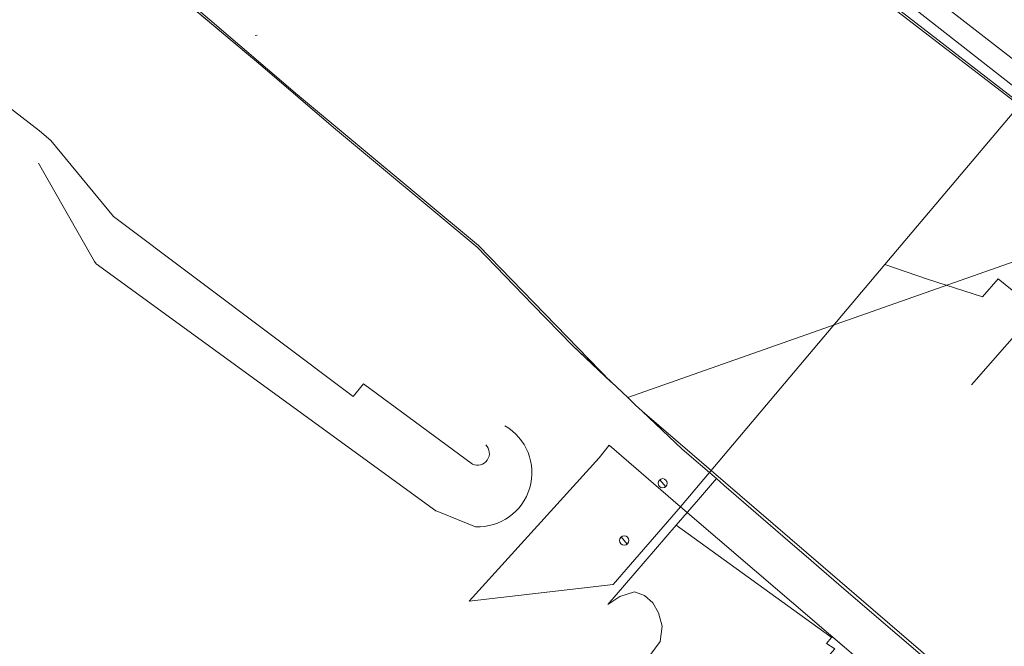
# Model space of a CAD drawing. Header units: metres. Extents: x 163543 to 168130, y 402678 to 405437.
# Tile 14 of 256: x 163914 to 163999, y 403026 to 403080. Entities that reach past the tile are written whole.
import ezdxf

# ---------------------------------------------------------------- set-up
doc = ezdxf.new("R2010")
doc.units = ezdxf.units.M
doc.linetypes.add('X-CA190022.004-UO-ALM_Assen$0$AM-AS', pattern=[16, 10, -2, 2, -2])
doc.layers.get('0').update_dxf_attribs({"lineweight": 25})
for name, color, linetype, lineweight in [('X-CA190022.004-UO-ALM_Assen$0$N-WE-AM-AS_WEG-G', 10, 'X-CA190022.004-UO-ALM_Assen$0$AM-AS', 25), ('X-CA190022.004-UO-BGT_Ondergrond$0$GE_205_SHDWalbescherming_Lijn_GEM', 253, 'Continuous', 9), ('X-CA190022.004-UO-BGT_Ondergrond$0$GE_367_OWGBerm_groenvoorziening_grasenk_GEM', 253, 'Continuous', 9), ('X-CA190022.004-UO-BGT_Ondergrond$0$GE_432_OTDOnverhard_zand_Vlak_GEM', 253, 'Continuous', 9), ('X-CA190022.004-UO-BGT_Ondergrond$0$GE_435_OTDZand_Vlak_GEM', 253, 'Continuous', 9), ('X-CA190022.004-UO-BGT_Ondergrond$0$GE_461_BTDGraslandoverig_Vlak_GEM', 253, 'Continuous', 9), ('X-CA190022.004-UO-BGT_Ondergrond$0$GE_502_WTDWaterloop_Vlak_GEM', 253, 'Continuous', 9), ('X-CA190022.004-UO-BGT_Ondergrond$0$GE_504_WTDWaterloop_sloot_Vlak_GEM', 253, 'Continuous', 9), ('X-CA190022.004-UO-BGT_Ondergrond$0$GE_541_OWTOever_slootkant_Vlak_GEM', 253, 'Continuous', 9), ('X-CA190022.004-UO-BGT_Ondergrond$0$GE_661_SHDMuurGroterDan30cm_Vlak_GEM', 253, 'Continuous', 9), ('X-CA190022.004-UO-KAD_Percelen$0$B-WE-KG-GRENS_PERCEEL-GV', 150, 'Continuous', 9), ('X-CA190022.004-UO-WHM_Putten en kolken combi_v0.1$0$PUTRAND ONDERLEGGER GEMEENTE', 251, 'Continuous', 15)]:
    doc.layers.add(name, color=color, linetype=linetype, lineweight=lineweight)

# ---------------------------------------------------------------- blocks, each defined once
blk = doc.blocks.new('X-CA190022.004-UO-WHM_Putten en kolken combi_v0.1$0$B-SRI-PUT_BETON-SO')
at = {"flags": 128}
blk.add_lwpolyline([(-1.29, 1.53), (1.29, -1.53)], dxfattribs=at)
blk.add_circle((0, 0), 2)

msp = doc.modelspace()

# ---------------------------------------------------------------- linework, layer by layer
at = {"layer": 'X-CA190022.004-UO-ALM_Assen$0$N-WE-AM-AS_WEG-G', "linetype": 'X-CA190022.004-UO-ALM_Assen$0$AM-AS', "lineweight": 18, "flags": 128}
msp.add_lwpolyline([(163996.334, 403048.708), (164190.428, 403269.702, -0.042486), (164203.13, 403281.901, -0.059508), (164394.91, 403402.509, 0.004627), (164427.609, 403418.376, -0.157573), (164448.898, 403421.56, 0.154381), (164469.795, 403424.552), (164600.315, 403487.369, -0.209691), (164620.389, 403488.075, 0.209331), (164640.431, 403488.767), (164764.018, 403548.037, -0.149301), (164778.457, 403550.23, 0.1997), (164797.071, 403554.955), (164807.437, 403562.718, 0.087199), (164813.361, 403569.026, -0.136187), (164823.414, 403577.842), (165121.427, 403721.534), (165178.772, 403748.854, -0.027628), (165181.326, 403749.902), (165206.702, 403758.712, -0.228175), (165222.216, 403756.927, 0.262526), (165239.877, 403756.048), (165316.357, 403794.295, -0.002956), (165321.66, 403796.908), (165454.676, 403861.474, 0.23372), (165465.542, 403875.483), (165466.039, 403877.93, -0.138247), (165476.467, 403898.194), (165483.323, 403905.54), (165502.013, 403925.318, 0.002701), (165511.627, 403935.531), (165520.324, 403945.455), (165525.692, 403951.366), (165530.615, 403956.367, -0.067804), (165540.386, 403964.278), (165579.008, 403987.566, 0.233996), (165587.607, 404001.027, -0.257888), (165597.631, 404015.262), (165668.806, 404049.862, 0.124118), (165680.965, 404060.093), (165692.91, 404076.671, -0.330379), (165732.646, 404089.323, 0.184611), (165745.492, 404089.775), (165892.325, 404151.907, 0.025067), (165914.878, 404162.813, -0.010717), (165924.387, 404167.754), (166007.57, 404208.726, -0.019073), (166018.017, 404213.386, -0.104113), (166035.06, 404216.38), (166071.364, 404215.162, 0.120943), (166079.763, 404216.927), (166253.115, 404300.212, 0.13702), (166261.203, 404307.309, -0.137066), (166269.294, 404314.407), (166458.055, 404405.053, -0.054959), (166465.293, 404407.596), (166474.012, 404409.62, 0.055121), (166477.744, 404410.933), (166509.846, 404426.374, 0.067066), (166514.307, 404429.311, -0.067277), (166518.783, 404432.256), (166556.669, 404450.44, -0.017321), (166566.185, 404454.609, 0.016602), (166575.312, 404458.591), (166597.751, 404469.282, 0.132978), (166635.089, 404501.312, -0.040273), (166645.175, 404513.84), (166648.196, 404517.029, -0.072027), (166677.02, 404539.8), (166677.246, 404539.931, -0.089333), (166717.817, 404554.586), (166734.29, 404557.387, 0.162804), (166748.275, 404564.868, -0.09225), (166757.883, 404571.874), (166814.895, 404599.135, -0.032371), (166817.296, 404600.098), (166825.54, 404602.798, 0.083096), (166832.851, 404606.627, -0.051041), (166841.551, 404611.916), (166891.289, 404635.589, -0.108035), (166898.777, 404637.334), (166928.242, 404637.739, 0.209269), (166941.385, 404643.709, -0.026762), (166980.536, 404682.861, -0.026198), (167007.229, 404704.425, -0.019993), (167033.13, 404721.66), (167034.933, 404722.758, -0.028502), (167071.485, 404742.263), (167095.887, 404753.549, 0.061079), (167112.435, 404763.813, -0.01638), (167116.342, 404766.748), (167122.496, 404771.065, -0.093473), (167132.24, 404775.479), (167140.621, 404777.52, -0.056178), (167157.198, 404779.63), (167189.731, 404780.099, -0.091291), (167196.158, 404779.011), (167222.307, 404769.473, 0.203837), (167236.378, 404770.212, 0.017826), (167328.832, 404819.552), (167395.677, 404858.349, 0.031256), (167406.067, 404865.281), (167511.469, 404945.55)], format="xyb", dxfattribs=at)
at = {"layer": 'X-CA190022.004-UO-BGT_Ondergrond$0$GE_205_SHDWalbescherming_Lijn_GEM'}
for p, q in [((163935.277, 403076.089), (163920.27, 403088.704)), ((163934.785, 403078.817), (163934.605, 403078.808)), ((163941.352, 403070.882), (163935.277, 403076.089)), ((163953.734, 403060.574), (163941.352, 403070.882))]:
    msp.add_line(p, q, dxfattribs=at)
at = {"layer": 'X-CA190022.004-UO-BGT_Ondergrond$0$GE_367_OWGBerm_groenvoorziening_grasenk_GEM'}
msp.add_arc((163953.801, 403041.139), 4.659, 267.35951, 60.05782, dxfattribs=at)
at = {"layer": 'X-CA190022.004-UO-BGT_Ondergrond$0$GE_432_OTDOnverhard_zand_Vlak_GEM', "flags": 128}
msp.add_lwpolyline([(163980.88, 403021.774), (163981.386, 403022.351), (163981.505, 403022.487), (163981.638, 403022.638), (163981.73, 403022.743), (163984.557, 403025.969), (163983.851, 403026.425), (163984.291, 403026.937), (163984.35, 403027.005), (164009.526, 403005.408), (164009.418, 403004.904), (164009.197, 403004.674), (164009.341, 403004.55)], dxfattribs=at)
at = {"layer": 'X-CA190022.004-UO-BGT_Ondergrond$0$GE_435_OTDZand_Vlak_GEM', "flags": 128}
msp.add_lwpolyline([(163964.994, 403029.798), (163966.432, 403031.46), (163970.899, 403036.621), (163984.137, 403027.071), (163984.291, 403026.937), (163983.851, 403026.425), (163984.557, 403025.969), (163981.73, 403022.743), (163981.638, 403022.638), (163981.505, 403022.487), (163979.486, 403022.011), (163975.358, 403019.508), (163973.629, 403021.17), (163968.957, 403025.3), (163968.699, 403025.518), (163969.514, 403026.588), (163969.67, 403027.91), (163969.376, 403029.053), (163968.884, 403029.936), (163968.153, 403030.572), (163967.307, 403030.887), (163966.048, 403030.481), (163964.994, 403029.798)], dxfattribs=at)
at = {"layer": 'X-CA190022.004-UO-BGT_Ondergrond$0$GE_461_BTDGraslandoverig_Vlak_GEM', "flags": 128}
for points in [[(164005.373, 403072.551), (163988.737, 403085.446), (163972.816, 403097.727), (163956.594, 403110.308), (163942.936, 403120.728), (163927.096, 403133.946), (163927.727, 403134.642), (163943.773, 403121.787), (163957.07, 403111.044), (163973.214, 403098.434), (163989.144, 403086.011), (163994.22, 403082.458), (163992.448, 403084.452), (163989.618, 403086.721), (163973.959, 403098.803), (163957.69, 403111.711), (163944.546, 403122.688), (163928.614, 403135.623), (163870.972, 403194.353)], [(164004.353, 403070.984), (163987.708, 403084.053), (163971.577, 403096.136), (163955.258, 403108.891), (163941.891, 403119.407), (163925.952, 403132.681), (163927.096, 403133.946), (163942.936, 403120.728), (163956.594, 403110.308), (163972.816, 403097.727), (163988.737, 403085.446), (164005.373, 403072.551), (164004.353, 403070.984)], [(164003.925, 403070.335), (163987.111, 403083.332), (163971.277, 403095.677), (163954.786, 403108.416), (163941.398, 403118.598), (163925.181, 403131.829), (163925.952, 403132.681), (163941.891, 403119.407), (163955.258, 403108.891), (163971.577, 403096.136), (163987.708, 403084.053), (164004.353, 403070.984), (164003.925, 403070.335)], [(164009.526, 403005.408), (163984.35, 403027.005), (163984.291, 403026.937), (163984.137, 403027.071), (163970.899, 403036.621), (163972.81, 403038.829), (163974.364, 403040.624)], [(163974.364, 403040.624), (163974.994, 403040.078), (163980.074, 403035.678), (163982.517, 403033.561), (163983.406, 403032.799), (163985.545, 403030.968), (163998.922, 403019.513)]]:
    msp.add_lwpolyline(points, dxfattribs=at)
at = {"layer": 'X-CA190022.004-UO-BGT_Ondergrond$0$GE_502_WTDWaterloop_Vlak_GEM', "flags": 128}
for points in [[(163900.25, 403104.274), (163924.961, 403131.586), (163942.357, 403117.523), (163986.895, 403083.244), (164012.34, 403063.661), (163966.711, 403047.614), (163961.985, 403052.072), (163965.302, 403048.944), (163953.856, 403060.707), (163938.258, 403073.676), (163923.142, 403086.638), (163904.873, 403100.91), (163900.25, 403104.274)], [(163966.711, 403047.614), (164012.34, 403063.661), (164014.025, 403062.228), (164018.989, 403057.98), (164081.079, 403004.577), (164149.689, 402945.593), (164214.715, 402889.628), (164247.926, 402861.062), (164221.188, 402829.094), (164207.598, 402840.804), (164176.178, 402867.665), (164143.196, 402895.93), (164111.999, 402922.679), (164079.263, 402950.838), (164059.67, 402967.698), (164028.617, 402994.282), (163999.162, 403019.619), (163967.963, 403046.434), (163967.395, 403046.969), (163966.711, 403047.614)]]:
    msp.add_lwpolyline(points, dxfattribs=at)
at = {"layer": 'X-CA190022.004-UO-BGT_Ondergrond$0$GE_504_WTDWaterloop_sloot_Vlak_GEM', "flags": 128}
msp.add_lwpolyline([(163953.332, 403041.874), (163943.934, 403048.795), (163943.045, 403047.716), (163922.408, 403063.21), (163916.986, 403069.766), (163916.033, 403070.576), (163904.442, 403079.508), (163900.346, 403082.688)], dxfattribs=at)
at = {"layer": 'X-CA190022.004-UO-BGT_Ondergrond$0$GE_504_WTDWaterloop_sloot_Vlak_GEM', "extrusion": (0, 0, -1)}
msp.add_arc((-163953.765, 403042.806), 1.027, 134.06627, 294.89834, dxfattribs=at)
at = {"layer": 'X-CA190022.004-UO-BGT_Ondergrond$0$GE_541_OWTOever_slootkant_Vlak_GEM', "flags": 128}
for points in [[(163953.332, 403041.874), (163943.934, 403048.795), (163943.045, 403047.716), (163922.408, 403063.21), (163916.986, 403069.766), (163916.033, 403070.576), (163904.442, 403079.508), (163900.346, 403082.688), (163895.571, 403086.395), (163883.781, 403095.364), (163872.176, 403103.901), (163863.818, 403110.18), (163856.8, 403114.595), (163851.536, 403116.775), (163844.803, 403118.398), (163839.715, 403119.384), (163834.433, 403119.128), (163831.858, 403118.72), (163826.155, 403116.946), (163823.859, 403115.665)], [(163953.586, 403036.485), (163952.043, 403037.112), (163950.629, 403037.686), (163950.185, 403037.866), (163920.896, 403059.138), (163920.772, 403059.335), (163915.948, 403067.811)]]:
    msp.add_lwpolyline(points, dxfattribs=at)
at = {"layer": 'X-CA190022.004-UO-BGT_Ondergrond$0$GE_541_OWTOever_slootkant_Vlak_GEM', "extrusion": (0, 0, -1)}
for centre, radius, start, end in [((-163953.801, 403041.139), 4.659, 119.94218, 272.64049), ((-163953.765, 403042.806), 1.027, 134.06627, 294.89834)]:
    msp.add_arc(centre, radius, start, end, dxfattribs=at)
at = {"layer": 'X-CA190022.004-UO-BGT_Ondergrond$0$GE_661_SHDMuurGroterDan30cm_Vlak_GEM', "flags": 128}
for points in [[(164012.34, 403063.661), (163986.895, 403083.244), (163942.357, 403117.523), (163924.961, 403131.586), (163925.181, 403131.829), (163941.398, 403118.598), (163954.786, 403108.416), (163971.277, 403095.677), (163987.111, 403083.332), (164003.925, 403070.335), (164012.34, 403063.661)], [(163900.25, 403104.274), (163904.873, 403100.91), (163923.142, 403086.638), (163938.258, 403073.676), (163953.856, 403060.707), (163965.302, 403048.944), (163961.985, 403052.072), (163958.552, 403055.587), (163953.734, 403060.574), (163941.352, 403070.882), (163935.277, 403076.089), (163920.27, 403088.704), (163906.66, 403099.309), (163905.686, 403100.012), (163904.862, 403100.657), (163904.519, 403100.906), (163902.594, 403102.3), (163900.099, 403104.107), (163900.25, 403104.274)], [(163967.963, 403046.434), (163999.162, 403019.619)], [(163998.922, 403019.513), (163985.545, 403030.968), (163983.406, 403032.799), (163982.517, 403033.561), (163980.074, 403035.678), (163974.994, 403040.078), (163974.364, 403040.624), (163971.418, 403043.175), (163967.963, 403046.434)]]:
    msp.add_lwpolyline(points, dxfattribs=at)
at = {"layer": 'X-CA190022.004-UO-KAD_Percelen$0$B-WE-KG-GRENS_PERCEEL-GV', "flags": 128}
for points in [[(164075.81, 403021.39), (164009.88, 403079.96), (164007.974, 403081.606), (164005.008, 403078.166), (163988.881, 403059.062), (163992.54, 403057.823), (163997.28, 403056.3), (163998.645, 403057.851), (164004.646, 403052.999), (164001.668, 403049.507), (164006.84, 403044.425), (164024.835, 403026.489), (164037.851, 403010.664)], [(164037.851, 403010.664), (164024.835, 403026.489), (164006.84, 403044.425), (164001.668, 403049.507), (164004.646, 403052.999), (163998.645, 403057.851), (163997.28, 403056.3), (163992.54, 403057.823), (163988.881, 403059.062), (163971.27, 403038.2)], [(163971.27, 403038.2), (163984.02, 403027.282), (163989.925, 403022.225), (163998.675, 403014.732), (164010.093, 403004.955), (164077.106, 402947.571), (164100.219, 402927.779), (164102.332, 402925.971), (164116.506, 402913.835), (164116.686, 402913.681), (164230.481, 402816.193), (164241.621, 402806.982), (164309.283, 402748.641), (164347.426, 402716.313), (164388.207, 402681.096)]]:
    msp.add_lwpolyline(points, dxfattribs=at)
msp.add_lwpolyline([(163964.25, 403042.43), (163957.819, 403035.334), (163953.04, 403030.06), (163965.45, 403031.51), (163971.27, 403038.2), (163965.12, 403043.51)], close=True, dxfattribs=at)

# ---------------------------------------------------------------- block references
at = {"layer": 'X-CA190022.004-UO-WHM_Putten en kolken combi_v0.1$0$PUTRAND ONDERLEGGER GEMEENTE', "xscale": 0.2, "yscale": 0.2, "zscale": 0.2}
for p in [(163969.728, 403040.224), (163966.416, 403035.296)]:
    msp.add_blockref('X-CA190022.004-UO-WHM_Putten en kolken combi_v0.1$0$B-SRI-PUT_BETON-SO', p, dxfattribs=at)

doc.saveas('drawing.dxf')
